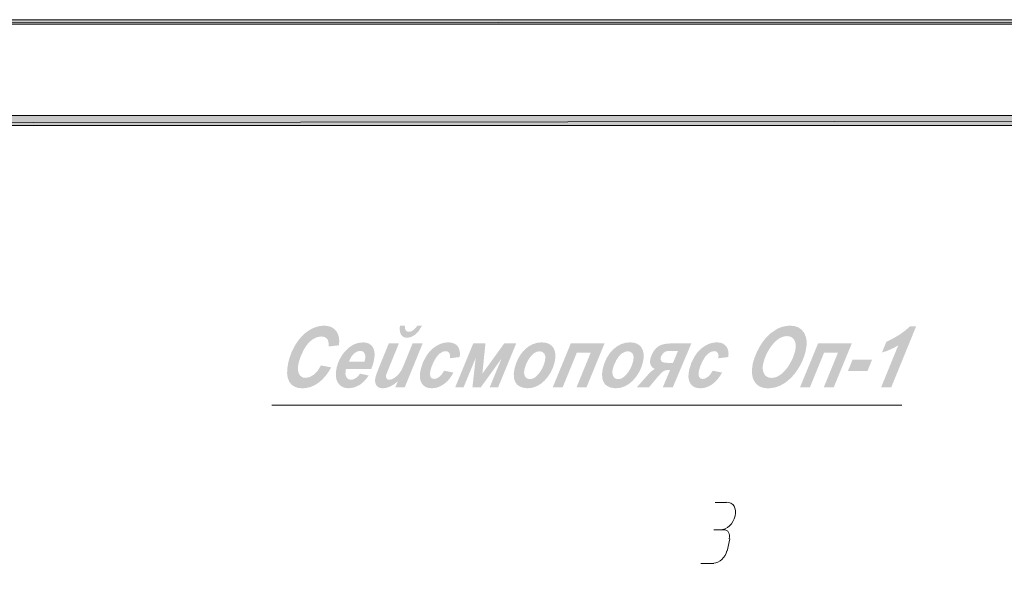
# Model space of a CAD drawing. Header units: millimetres. Extents: x 1527433 to 14789979, y -66543 to 11310.
# Tile 95 of 122: x 1996434 to 2001288, y -38667 to -35961. Entities that reach past the tile are written whole.
import ezdxf

# ---------------------------------------------------------------- set-up
doc = ezdxf.new("R2010")
doc.units = ezdxf.units.MM

msp = doc.modelspace()

# ---------------------------------------------------------------- hatches: boundary and pattern name
h = msp.add_hatch(color=7)
h.paths.add_polyline_path([(1982627.95, -35960.929), (1982651.233, -35982.095), (2024622.617, -35960.929)])
h.paths.add_polyline_path([(1982651.233, -35982.095), (2024622.617, -35960.929), (2024599.333, -35982.095)])
h = msp.add_hatch(color=7)
h.paths.add_polyline_path([(2024099.8, -65130.712), (2024150.6, -65181.512), (2024099.8, -36481.629)])
h.paths.add_polyline_path([(2024150.6, -65181.512), (2024099.8, -36481.629), (2024150.6, -36432.945)])
h.paths.add_polyline_path([(2024099.8, -36481.629), (2024150.6, -36432.945), (1984651.483, -36481.629)])
h.paths.add_polyline_path([(2024150.6, -36432.945), (1984651.483, -36481.629), (1984600.683, -36432.945)])
h.paths.add_polyline_path([(1984651.483, -36481.629), (1984600.683, -36432.945), (1984651.483, -65130.712)])
h.paths.add_polyline_path([(1984600.683, -36432.945), (1984651.483, -65130.712), (1984600.683, -65181.512)])
h.paths.add_polyline_path([(1984651.483, -65130.712), (1984600.683, -65181.512), (2024099.8, -65130.712)])
h.paths.add_polyline_path([(1984600.683, -65181.512), (2024099.8, -65130.712), (2024150.6, -65181.512)])
h = msp.add_hatch(color=7)
h.dxf.hatch_style = 2
h.paths.add_polyline_path([(1997919.136, -37663.357), (1997969.517, -37672.728), (1997955.42, -37696.344), (1997940.082, -37717.004), (1997923.504, -37734.708), (1997905.686, -37749.457), (1997886.978, -37761.064), (1997867.728, -37769.349), (1997847.93, -37774.316), (1997827.579, -37775.97), (1997806.083, -37773.914), (1997788.071, -37767.743), (1997773.551, -37757.46), (1997762.536, -37743.063), (1997755.301, -37724.749), (1997752.2, -37702.714), (1997753.234, -37676.958), (1997758.401, -37647.482), (1997765.243, -37622.627), (1997774.028, -37598.837), (1997784.756, -37576.122), (1997797.428, -37554.492), (1997811.628, -37534.648), (1997826.945, -37517.285), (1997843.378, -37502.402), (1997860.928, -37490), (1997879.057, -37480.224), (1997897.239, -37473.229), (1997915.482, -37469.024), (1997933.798, -37467.62), (1997952.991, -37469.242), (1997969.476, -37474.104), (1997983.253, -37482.201), (1997994.322, -37493.528), (1998002.424, -37507.677), (1998007.385, -37524.161), (1998009.204, -37542.982), (1998007.882, -37564.138), (1997956.619, -37569.871), (1997956.877, -37557.779), (1997955.75, -37547.464), (1997953.239, -37538.927), (1997949.342, -37532.168), (1997937.553, -37523.41), (1997920.514, -37520.482), (1997898.72, -37524.354), (1997876.637, -37535.916), (1997865.702, -37544.732), (1997855.216, -37555.718), (1997845.174, -37568.875), (1997835.572, -37584.202), (1997819.566, -37616.993), (1997809.224, -37649.742), (1997806.237, -37666.62), (1997805.544, -37681.458), (1997807.146, -37694.259), (1997811.043, -37705.029), (1997816.811, -37713.566), (1997824.031, -37719.664), (1997832.708, -37723.322), (1997842.848, -37724.542), (1997863.098, -37720.69), (1997883.472, -37709.108), (1997902.606, -37689.932)])
h = msp.add_hatch(color=7)
h.paths.add_polyline_path([(1998253.545, -37554.823), (1998303.1, -37554.823), (1998251.01, -37682.65), (1998246.741, -37693.066), (1998243.52, -37701.322), (1998241.344, -37707.408), (1998240.206, -37711.313), (1998239.627, -37720.043), (1998242.356, -37727.408), (1998247.889, -37732.417), (1998255.861, -37734.078), (1998269.476, -37731.156), (1998284.689, -37722.227), (1998299.903, -37708.502), (1998307.137, -37699.531), (1998314.62, -37688.162), (1998320.876, -37675.876), (1998328.786, -37657.679), (1998370.789, -37554.823), (1998420.398, -37554.823), (1998332.204, -37770.679), (1998285.957, -37770.679), (1998297.918, -37741.409), (1998278.893, -37756.449), (1998260.188, -37767.178), (1998241.813, -37773.609), (1998223.78, -37775.75), (1998213.279, -37774.799), (1998204.432, -37771.946), (1998197.239, -37767.192), (1998191.699, -37760.536), (1998187.947, -37752.27), (1998186.118, -37742.691), (1998186.211, -37731.809), (1998188.226, -37719.636), (1998190.168, -37712.701), (1998193.504, -37702.976), (1998198.226, -37690.46), (1998204.322, -37675.153)])
h.paths.add_polyline_path([(1998308.171, -37468.227), (1998332.204, -37468.227), (1998333.568, -37482.241), (1998337.496, -37491.212), (1998343.903, -37496.098), (1998352.874, -37497.717), (1998363.116, -37495.876), (1998373.331, -37490.351), (1998383.516, -37481.136), (1998393.664, -37468.227), (1998416.43, -37468.227), (1998401.409, -37493.156), (1998383.412, -37511.718), (1998363.933, -37523.3), (1998344.496, -37527.152), (1998335.029, -37526.232), (1998326.885, -37523.472), (1998320.063, -37518.873), (1998314.565, -37512.434), (1998310.512, -37504.155), (1998308.102, -37494.031), (1998307.325, -37482.056)])
h = msp.add_hatch(color=7)
h.paths.add_polyline_path([(2000047.891, -37653.821), (2000055.842, -37626.66), (2000067.514, -37598.093), (2000087.075, -37561.492), (2000110.068, -37530.018), (2000136.395, -37504.18), (2000166.071, -37484.377), (2000181.976, -37477.062), (2000198.352, -37471.823), (2000215.192, -37468.673), (2000232.493, -37467.62), (2000254.343, -37469.769), (2000272.938, -37476.213), (2000288.288, -37486.945), (2000300.402, -37501.961), (2000308.774, -37520.546), (2000312.888, -37541.91), (2000312.743, -37566.066), (2000308.34, -37593.022), (2000301.748, -37616.431), (2000292.892, -37639.448), (2000281.783, -37662.072), (2000268.432, -37684.303), (2000253.374, -37705.1), (2000237.226, -37723.343), (2000219.993, -37739.044), (2000201.68, -37752.213), (2000182.602, -37762.622), (2000163.157, -37770.045), (2000143.35, -37774.491), (2000123.187, -37775.97), (2000106.443, -37774.791), (2000091.678, -37771.251), (2000078.887, -37765.343), (2000068.065, -37757.064), (2000059.238, -37747.061), (2000052.431, -37735.911), (2000047.64, -37723.624), (2000044.859, -37710.21), (2000043.832, -37682.14)])
h.paths.add_polyline_path([(2000099.595, -37652.608), (2000097.185, -37667.326), (2000097.059, -37680.803), (2000099.207, -37693.04), (2000103.619, -37704.037), (2000110.089, -37713.112), (2000118.419, -37719.588), (2000128.609, -37723.47), (2000140.66, -37724.762), (2000151.305, -37723.739), (2000162.233, -37720.67), (2000173.441, -37715.554), (2000184.923, -37708.391), (2000196.331, -37699.152), (2000207.399, -37687.803), (2000218.115, -37674.347), (2000228.469, -37658.782), (2000245.543, -37625.991), (2000256.085, -37594.069), (2000258.917, -37577.441), (2000259.309, -37562.698), (2000257.263, -37549.847), (2000252.777, -37538.893), (2000246.195, -37530.13), (2000237.943, -37523.858), (2000228.027, -37520.088), (2000216.452, -37518.828), (2000197.651, -37521.452), (2000179.438, -37529.315), (2000161.805, -37542.408), (2000144.739, -37560.721), (2000129.329, -37582.155), (2000116.669, -37604.618), (2000106.757, -37628.104)])
h = msp.add_hatch(color=7)
h.dxf.hatch_style = 2
h.paths.add_polyline_path([(2000684.653, -37599.526), (2000705.93, -37547.492), (2000740.118, -37530.365), (2000770.994, -37511.89), (2000798.552, -37492.061), (2000822.788, -37470.873), (2000852.994, -37470.873), (2000730.459, -37770.679), (2000680.574, -37770.679), (2000764.965, -37564.138), (2000745.624, -37575.431), (2000724.175, -37585.691), (2000703.05, -37594.035)])
h = msp.add_hatch(color=7)
h.paths.add_polyline_path([(1998167.021, -37680.831), (1998042.666, -37680.831), (1998041.343, -37686.122), (1998039.456, -37705.601), (1998043.769, -37720.904), (1998053.064, -37730.798), (1998066.203, -37734.078), (1998078.277, -37732.197), (1998089.864, -37726.554), (1998100.976, -37717.149), (1998111.623, -37703.982), (1998154.012, -37712.746), (1998143.564, -37727.546), (1998132.48, -37740.362), (1998120.766, -37751.193), (1998108.426, -37760.04), (1998082.719, -37771.822), (1998056.226, -37775.75), (1998038.976, -37774.033), (1998024.263, -37768.88), (1998012.082, -37760.286), (1998002.428, -37748.244), (1997995.741, -37733.362), (1997992.464, -37716.253), (1997992.599, -37696.922), (1997996.144, -37675.373), (1998002.428, -37653.824), (1998011.034, -37633.495), (1998021.964, -37614.385), (1998035.225, -37596.495), (1998055.687, -37576.052), (1998077.875, -37561.444), (1998101.779, -37552.676), (1998127.388, -37549.752), (1998142.995, -37551.281), (1998156.168, -37555.87), (1998166.913, -37563.518), (1998175.234, -37574.225), (1998180.816, -37587.692), (1998183.343, -37603.619), (1998182.822, -37622.006), (1998179.258, -37642.852), (1998173.759, -37662.916)])
h.paths.add_polyline_path([(1998133.452, -37645.277), (1998135.05, -37639.379), (1998137.043, -37628.144), (1998137.558, -37618.412), (1998136.585, -37610.179), (1998134.113, -37603.44), (1998125.466, -37594.434), (1998112.395, -37591.423), (1998096.975, -37594.841), (1998081.637, -37605.038), (1998067.547, -37621.913), (1998055.896, -37645.277)])
h = msp.add_hatch(color=7)
h.dxf.hatch_style = 2
h.paths.add_polyline_path([(1998526.342, -37689.374), (1998572.479, -37698.525), (1998561.698, -37716.322), (1998550.024, -37731.846), (1998537.45, -37745.095), (1998523.972, -37756.071), (1998509.864, -37764.681), (1998495.398, -37770.83), (1998480.572, -37774.52), (1998465.378, -37775.75), (1998449.11, -37774.218), (1998435.364, -37769.618), (1998424.14, -37761.937), (1998415.438, -37751.166), (1998409.555, -37737.729), (1998406.784, -37721.972), (1998407.113, -37703.889), (1998410.532, -37683.476), (1998421.501, -37649.287), (1998438.258, -37617), (1998448.687, -37602.2), (1998460.3, -37589.053), (1998473.101, -37577.56), (1998487.096, -37567.721), (1998501.731, -37559.867), (1998516.455, -37554.251), (1998531.271, -37550.877), (1998546.186, -37549.752), (1998561.295, -37551), (1998574.202, -37554.74), (1998584.897, -37560.96), (1998593.37, -37569.65), (1998599.498, -37580.399), (1998603.161, -37592.719), (1998604.354, -37606.609), (1998603.071, -37622.071), (1998554.509, -37627.969), (1998554.93, -37612.301), (1998551.257, -37601.345), (1998543.892, -37594.944), (1998533.177, -37592.801), (1998518.543, -37595.971), (1998503.412, -37605.424), (1998488.805, -37621.175), (1998475.686, -37643.127), (1998465.109, -37667.45), (1998458.212, -37690.201), (1998456.262, -37707.11), (1998459.315, -37719.636), (1998466.432, -37727.422), (1998476.733, -37729.999), (1998489.039, -37727.47), (1998502.089, -37719.857), (1998514.836, -37707.179)])
h = msp.add_hatch(color=7)
h.dxf.hatch_style = 2
h.paths.add_polyline_path([(1998669.753, -37554.823), (1998730.056, -37554.823), (1998714.622, -37703.982), (1998822.605, -37554.823), (1998881.474, -37554.823), (1998792.453, -37770.679), (1998750.892, -37770.679), (1998809.155, -37629.623), (1998707.18, -37770.679), (1998665.729, -37770.679), (1998681.659, -37626.977), (1998622.183, -37770.679), (1998580.952, -37770.679)])
h = msp.add_hatch(color=7)
h.paths.add_polyline_path([(1998872.673, -37681.051), (1998881.025, -37652.597), (1998892.276, -37627.177), (1998906.431, -37604.784), (1998923.496, -37585.415), (1998942.626, -37569.82), (1998962.976, -37558.674), (1998984.546, -37551.983), (1999007.335, -37549.752), (1999026.113, -37551.403), (1999041.924, -37556.352), (1999054.759, -37564.588), (1999064.607, -37576.1), (1999071.273, -37590.383), (1999074.57, -37606.94), (1999074.497, -37625.771), (1999071.056, -37646.876), (1999063.44, -37672.229), (1999052.666, -37695.789), (1999038.74, -37717.561), (1999021.667, -37737.551), (1999002.361, -37754.263), (1998981.731, -37766.2), (1998959.779, -37773.362), (1998936.504, -37775.75), (1998912.761, -37772.697), (1998893.399, -37763.568), (1998885.576, -37756.85), (1998879.309, -37748.85), (1998874.602, -37739.569), (1998871.461, -37729.007), (1998869.401, -37705.856)])
h.paths.add_polyline_path([(1999023.651, -37639.379), (1999025.346, -37620.734), (1999021.006, -37606.141), (1999011.373, -37596.763), (1998997.358, -37593.628), (1998981.483, -37596.557), (1998966.104, -37605.314), (1998951.759, -37619.666), (1998938.985, -37639.269), (1998928.884, -37660.656), (1998922.669, -37680.224), (1998920.789, -37691.21), (1998920.526, -37701.012), (1998921.886, -37709.625), (1998924.874, -37717.045), (1998929.214, -37723.01), (1998934.63, -37727.264), (1998941.121, -37729.812), (1998948.686, -37730.66), (1998958.743, -37729.378), (1998968.578, -37725.527), (1998978.196, -37719.103), (1998987.602, -37710.1), (1998999.746, -37694.794), (1999009.802, -37677.902), (1999017.771, -37659.429)])
h = msp.add_hatch(color=7)
h.dxf.hatch_style = 2
h.paths.add_polyline_path([(1999150.707, -37554.823), (1999317.008, -37554.823), (1999228.097, -37770.679), (1999179.094, -37770.679), (1999248.768, -37600.353), (1999180.417, -37600.353), (1999110.689, -37770.679), (1999061.796, -37770.679)])
h = msp.add_hatch(color=7)
h.paths.add_polyline_path([(1999307.804, -37681.051), (1999316.155, -37652.597), (1999327.406, -37627.177), (1999341.561, -37604.784), (1999358.626, -37585.415), (1999377.756, -37569.82), (1999398.106, -37558.674), (1999419.676, -37551.983), (1999442.465, -37549.752), (1999461.243, -37551.403), (1999477.054, -37556.352), (1999489.889, -37564.588), (1999499.737, -37576.1), (1999506.403, -37590.383), (1999509.7, -37606.94), (1999509.628, -37625.771), (1999506.186, -37646.876), (1999498.57, -37672.229), (1999487.796, -37695.789), (1999473.87, -37717.561), (1999456.797, -37737.551), (1999437.491, -37754.263), (1999416.862, -37766.2), (1999394.909, -37773.362), (1999371.634, -37775.75), (1999347.891, -37772.697), (1999328.529, -37763.568), (1999320.706, -37756.85), (1999314.439, -37748.85), (1999309.732, -37739.569), (1999306.591, -37729.007), (1999304.531, -37705.856)])
h.paths.add_polyline_path([(1999458.781, -37639.379), (1999460.476, -37620.734), (1999456.136, -37606.141), (1999446.503, -37596.763), (1999432.488, -37593.628), (1999416.613, -37596.557), (1999401.235, -37605.314), (1999386.889, -37619.666), (1999374.115, -37639.269), (1999364.014, -37660.656), (1999357.799, -37680.224), (1999355.919, -37691.21), (1999355.656, -37701.012), (1999357.016, -37709.625), (1999360.004, -37717.045), (1999364.344, -37723.01), (1999369.76, -37727.264), (1999376.251, -37729.812), (1999383.816, -37730.66), (1999393.873, -37729.378), (1999403.708, -37725.527), (1999413.326, -37719.103), (1999422.732, -37710.1), (1999434.876, -37694.794), (1999444.932, -37677.902), (1999452.901, -37659.429)])
h = msp.add_hatch(color=7)
h.paths.add_polyline_path([(1999745.028, -37554.823), (1999653.581, -37770.679), (1999604.358, -37770.679), (1999639.966, -37686.122), (1999626.296, -37686.122), (1999616.292, -37687.638), (1999606.783, -37692.13), (1999601.491, -37696.192), (1999594.96, -37702.342), (1999587.187, -37710.579), (1999578.175, -37720.904), (1999536.117, -37770.679), (1999476.366, -37770.679), (1999532.314, -37707.454), (1999548.182, -37691.813), (1999565.001, -37680.224), (1999555.362, -37675.794), (1999546.59, -37665.286), (1999543.241, -37657.938), (1999541.623, -37649.37), (1999541.73, -37639.582), (1999543.559, -37628.575), (1999547.671, -37615.151), (1999553.722, -37602.248), (1999561.705, -37589.872), (1999571.616, -37578.029), (1999584.36, -37567.892), (1999600.851, -37560.638), (1999621.093, -37556.278), (1999645.093, -37554.823)])
h.paths.add_polyline_path([(1999679.213, -37591.423), (1999644.156, -37591.423), (1999628.784, -37592.657), (1999619.406, -37594.345), (1999612.543, -37597.997), (1999604.854, -37605.038), (1999598.157, -37614.023), (1999594.436, -37623.504), (1999593.885, -37634.432), (1999597.798, -37643.127), (1999602.222, -37646.455), (1999609.374, -37648.832), (1999619.254, -37650.259), (1999631.863, -37650.734), (1999654.463, -37650.734)])
h = msp.add_hatch(color=7)
h.dxf.hatch_style = 2
h.paths.add_polyline_path([(1999850.249, -37689.374), (1999896.386, -37698.525), (1999885.605, -37716.322), (1999873.93, -37731.846), (1999861.357, -37745.095), (1999847.879, -37756.071), (1999833.77, -37764.681), (1999819.305, -37770.83), (1999804.478, -37774.52), (1999789.284, -37775.75), (1999773.017, -37774.218), (1999759.271, -37769.618), (1999748.047, -37761.937), (1999739.344, -37751.166), (1999733.462, -37737.729), (1999730.69, -37721.972), (1999731.019, -37703.889), (1999734.438, -37683.476), (1999745.408, -37649.287), (1999762.165, -37617), (1999772.594, -37602.2), (1999784.206, -37589.053), (1999797.007, -37577.56), (1999811.002, -37567.721), (1999825.638, -37559.867), (1999840.361, -37554.251), (1999855.178, -37550.877), (1999870.093, -37549.752), (1999885.201, -37551), (1999898.108, -37554.74), (1999908.803, -37560.96), (1999917.277, -37569.65), (1999923.405, -37580.399), (1999927.068, -37592.719), (1999928.26, -37606.609), (1999926.978, -37622.071), (1999878.416, -37627.969), (1999878.836, -37612.301), (1999875.164, -37601.345), (1999867.798, -37594.944), (1999857.084, -37592.801), (1999842.449, -37595.971), (1999827.318, -37605.424), (1999812.711, -37621.175), (1999799.592, -37643.127), (1999789.016, -37667.45), (1999782.119, -37690.201), (1999780.169, -37707.11), (1999783.221, -37719.636), (1999790.339, -37727.422), (1999800.639, -37729.999), (1999812.945, -37727.47), (1999825.995, -37719.857), (1999838.742, -37707.179)])
h = msp.add_hatch(color=7)
h.dxf.hatch_style = 2
h.paths.add_polyline_path([(2000369.57, -37554.823), (2000535.871, -37554.823), (2000446.96, -37770.679), (2000397.957, -37770.679), (2000467.631, -37600.353), (2000399.28, -37600.353), (2000329.551, -37770.679), (2000280.659, -37770.679)])
h = msp.add_hatch(color=7)
h.dxf.hatch_style = 2
h.paths.add_polyline_path([(2000539.565, -37635.08), (2000635.752, -37635.08), (2000612.711, -37691.414), (2000516.524, -37691.414)])

# ---------------------------------------------------------------- linework, layer by layer
at = {"color": 7, "lineweight": 0}
for points in [[(1982627.95, -35960.929), (1982651.233, -35982.095), (2024622.617, -35960.929)], [(1982651.233, -35982.095), (2024622.617, -35960.929), (2024599.333, -35982.095)], [(2024150.6, -36432.945), (1984651.483, -36481.629), (1984600.683, -36432.945)], [(2024099.8, -36481.629), (2024150.6, -36432.945), (1984651.483, -36481.629)]]:
    msp.add_lwpolyline(points, close=True, dxfattribs=at)
for points in [[(1997677.45, -37859.579), (2000782.6, -37859.579)], [(1999919, -38337.945), (1999861.85, -38337.945)], [(1999887.274, -38472.82), (1999899.249, -38471.41), (1999911.026, -38467.413), (1999922.31, -38461.104), (1999932.803, -38452.758), (1999942.21, -38442.649), (1999950.233, -38431.053), (1999956.578, -38418.244), (1999960.947, -38404.497), (1999962.967, -38390.754), (1999962.574, -38377.96), (1999959.935, -38366.386), (1999955.22, -38356.308), (1999948.598, -38347.999), (1999940.238, -38341.732), (1999930.308, -38337.781), (1999918.976, -38336.42)], [(1999906.3, -38473.412), (1999855.5, -38473.412)], [(1999932.156, -38516.59), (1999933.498, -38507.643), (1999933.272, -38499.318), (1999931.588, -38491.793), (1999928.553, -38485.245), (1999924.278, -38479.853), (1999918.871, -38475.794), (1999912.44, -38473.246), (1999905.095, -38472.387)], [(1999921.117, -38577.129), (1999933.817, -38517.862)], [(1999855.212, -38636.342), (1999865.785, -38635.087), (1999876.186, -38631.546), (1999886.152, -38625.963), (1999895.422, -38618.581), (1999903.734, -38609.642), (1999910.827, -38599.389), (1999916.438, -38588.067), (1999920.306, -38575.917)], [(1999792, -38638.512), (1999855.5, -38638.512)]]:
    msp.add_lwpolyline(points, dxfattribs=at)

doc.saveas('drawing.dxf')
